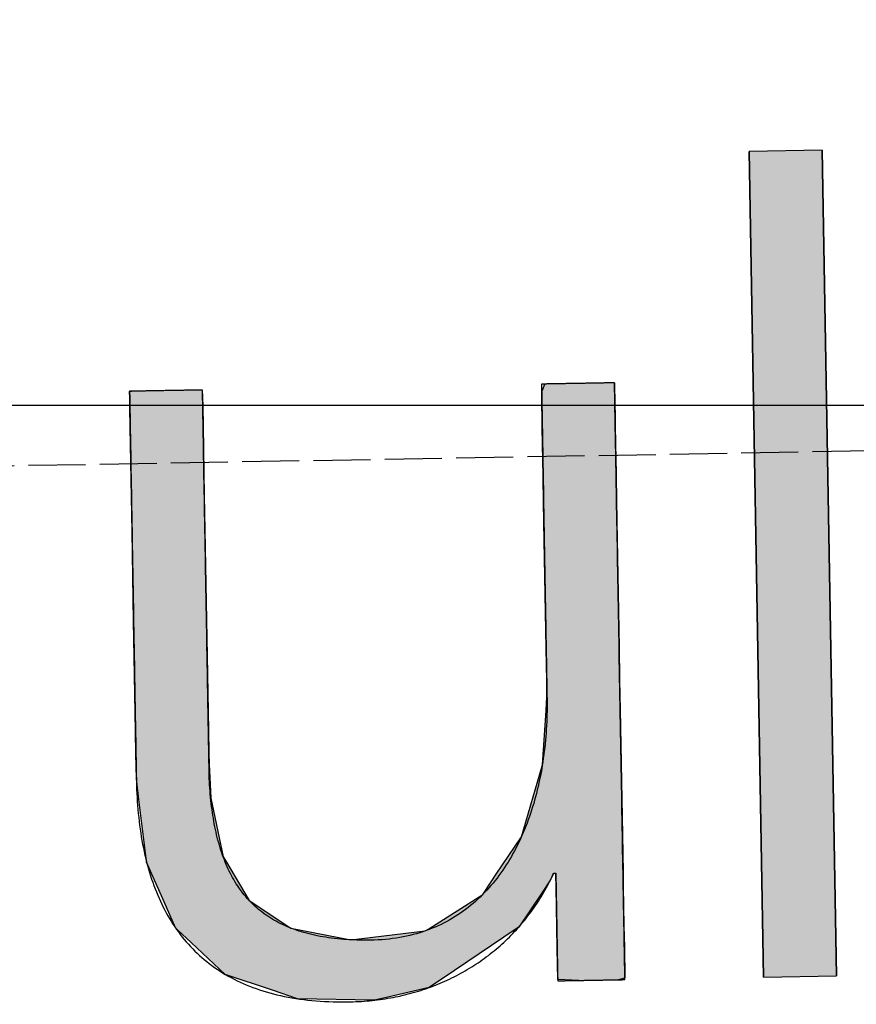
# Model space of a CAD drawing. Extents: x 562 to 7231, y 5917 to 11876.
# Tile 15 of 69: x 3199 to 3273, y 8063 to 8150. Entities that reach past the tile are written whole.
import ezdxf

# ---------------------------------------------------------------- set-up
doc = ezdxf.new("R2010")
doc.units = 0
doc.linetypes.add('GEN3', pattern=[6.25, 5, -1.25])
doc.layers.get('0').update_dxf_attribs({"linetype": 'CONTINUOUS'})
for name, color, linetype in [('3', 6, 'GEN3'), ('5', 3, 'CONTINUOUS'), ('LOGO', 7, 'CONTINUOUS')]:
    doc.layers.add(name, color=color, linetype=linetype)

# ---------------------------------------------------------------- blocks, each defined once
blk = doc.blocks.new('*U39')
at = {"layer": 'LOGO', "color": 30, "linetype": 'CONTINUOUS'}
for p, q in [((12.18, 7.551), (12.203, 7.555)), ((12.18, 7.469), (12.18, 7.551)), ((13.1, 7.555), (13.1, 7.551)), ((13.1, 7.551), (13.102, 7.469)), ((17.392, 7.457), (17.432, 7.555)), ((18.315, 7.555), (18.315, 7.457)), ((12.18, 7.344), (12.18, 7.469)), ((13.102, 7.469), (13.102, 7.344)), ((17.392, 7.368), (17.392, 7.457)), ((17.392, 6.746), (17.392, 7.368)), ((18.315, 7.457), (18.315, 7.368)), ((18.315, 7.368), (18.315, 6.746)), ((12.18, 7.101), (12.18, 7.344)), ((13.102, 7.344), (13.102, 7.101)), ((12.18, 6.214), (12.18, 7.101)), ((13.102, 7.101), (13.102, 6.214)), ((17.392, 6.634), (17.392, 6.746)), ((18.315, 6.746), (18.315, 6.634)), ((17.392, 5.802), (17.392, 6.634)), ((18.315, 6.634), (18.315, 5.802)), ((12.18, 5.779), (12.18, 6.214)), ((13.102, 6.214), (13.102, 5.779)), ((12.18, 4.645), (12.18, 5.779)), ((13.102, 5.779), (13.102, 4.645)), ((17.392, 4.207), (17.392, 5.802)), ((18.315, 5.802), (18.315, 4.207)), ((12.18, 4.192), (12.18, 4.645)), ((13.102, 4.645), (13.102, 4.192)), ((12.18, 3.251), (12.18, 4.192)), ((13.102, 4.192), (13.102, 3.251)), ((17.392, 3.8), (17.392, 4.207)), ((18.315, 4.207), (18.315, 3.8)), ((17.392, 3.598), (17.392, 3.8)), ((18.315, 3.8), (18.315, 3.598)), ((17.377, 3.423), (17.392, 3.598)), ((18.315, 3.598), (18.315, 3.423)), ((17.318, 2.736), (17.377, 3.423)), ((18.315, 3.423), (18.315, 2.736)), ((12.18, 2.958), (12.18, 3.251)), ((13.102, 3.251), (13.102, 2.958)), ((12.18, 2.813), (12.18, 2.958)), ((13.102, 2.958), (13.106, 2.813)), ((12.18, 2.65), (12.18, 2.813)), ((13.106, 2.813), (13.11, 2.65)), ((12.208, 2.387), (12.18, 2.65)), ((13.11, 2.65), (13.116, 2.387)), ((17.038, 1.832), (17.318, 2.736)), ((18.315, 2.736), (18.315, 1.832)), ((12.286, 1.641), (12.208, 2.387)), ((13.116, 2.387), (13.261, 1.641)), ((16.711, 1.361), (17.038, 1.832)), ((18.315, 1.832), (18.315, 1.361)), ((12.291, 1.594), (12.286, 1.641)), ((13.261, 1.641), (13.288, 1.594)), ((12.504, 1.085), (12.291, 1.594)), ((13.288, 1.594), (13.58, 1.085)), ((16.536, 1.11), (16.646, 1.268)), ((16.646, 1.268), (16.711, 1.361)), ((17.389, 1.268), (17.279, 1.11)), ((17.439, 1.361), (17.389, 1.268)), ((17.465, 1.346), (17.456, 1.361)), ((17.465, 1.18), (17.465, 1.346)), ((18.315, 1.361), (18.315, 1.346)), ((18.315, 1.346), (18.315, 1.18)), ((17.465, 0.68), (17.465, 1.18)), ((18.315, 1.18), (18.315, 0.68)), ((12.643, 0.753), (12.504, 1.085)), ((13.58, 1.085), (14.062, 0.753)), ((15.845, 0.688), (16.536, 1.11)), ((17.279, 1.11), (16.984, 0.688)), ((12.672, 0.725), (12.643, 0.753)), ((14.062, 0.753), (14.102, 0.725)), ((12.838, 0.564), (12.672, 0.725)), ((14.102, 0.725), (14.859, 0.564)), ((14.859, 0.564), (15.799, 0.66)), ((15.799, 0.66), (15.845, 0.688)), ((16.94, 0.66), (16.793, 0.564)), ((16.984, 0.688), (16.94, 0.66)), ((17.465, 0.406), (17.465, 0.68)), ((18.315, 0.68), (18.315, 0.406)), ((13.26, 0.155), (12.838, 0.564)), ((16.793, 0.564), (16.163, 0.155)), ((17.465, 0.021), (17.465, 0.406)), ((18.315, 0.406), (18.315, 0.021)), ((13.855, -0.057), (13.26, 0.155)), ((16.163, 0.155), (15.837, -0.057)), ((17.465, 0.015), (17.465, 0.021)), ((17.734, 0), (17.465, 0.015)), ((18.292, 0.015), (18.236, 0)), ((18.315, 0.021), (18.292, 0.015)), ((14.169, -0.169), (13.855, -0.057)), ((15.837, -0.057), (15.313, -0.169)), ((15.143, -0.205), (14.169, -0.169)), ((15.313, -0.169), (15.143, -0.205))]:
    blk.add_line(p, q, dxfattribs=at)
at = {"layer": 'LOGO', "color": 30, "linetype": 'CONTINUOUS', "extrusion": (0, 0, -1)}
for points in [[(-12.203, 7.555), (-13.1, 7.551), (-12.18, 7.551)], [(-12.18, 7.551), (-13.102, 7.469), (-12.18, 7.469)], [(-12.18, 7.551), (-13.1, 7.551), (-13.102, 7.469)], [(-12.203, 7.555), (-13.1, 7.555), (-13.1, 7.551)], [(-17.432, 7.555), (-18.315, 7.457), (-17.392, 7.457)], [(-17.432, 7.555), (-18.315, 7.555), (-18.315, 7.457)], [(-12.18, 7.469), (-13.102, 7.344), (-12.18, 7.344)], [(-12.18, 7.469), (-13.102, 7.469), (-13.102, 7.344)], [(-17.392, 7.457), (-18.315, 7.368), (-17.392, 7.368)], [(-17.392, 7.457), (-18.315, 7.457), (-18.315, 7.368)], [(-17.392, 7.368), (-18.315, 6.746), (-17.392, 6.746)], [(-17.392, 7.368), (-18.315, 7.368), (-18.315, 6.746)], [(-12.18, 7.344), (-13.102, 7.101), (-12.18, 7.101)], [(-12.18, 7.344), (-13.102, 7.344), (-13.102, 7.101)], [(-12.18, 7.101), (-13.102, 6.214), (-12.18, 6.214)], [(-12.18, 7.101), (-13.102, 7.101), (-13.102, 6.214)], [(-17.392, 6.746), (-18.315, 6.634), (-17.392, 6.634)], [(-17.392, 6.746), (-18.315, 6.746), (-18.315, 6.634)], [(-17.392, 6.634), (-18.315, 5.802), (-17.392, 5.802)], [(-17.392, 6.634), (-18.315, 6.634), (-18.315, 5.802)], [(-12.18, 6.214), (-13.102, 5.779), (-12.18, 5.779)], [(-12.18, 6.214), (-13.102, 6.214), (-13.102, 5.779)], [(-12.18, 5.779), (-13.102, 4.645), (-12.18, 4.645)], [(-12.18, 5.779), (-13.102, 5.779), (-13.102, 4.645)], [(-17.392, 5.802), (-18.315, 4.207), (-17.392, 4.207)], [(-17.392, 5.802), (-18.315, 5.802), (-18.315, 4.207)], [(-12.18, 4.645), (-13.102, 4.192), (-12.18, 4.192)], [(-12.18, 4.645), (-13.102, 4.645), (-13.102, 4.192)], [(-12.18, 4.192), (-13.102, 3.251), (-12.18, 3.251)], [(-12.18, 4.192), (-13.102, 4.192), (-13.102, 3.251)], [(-17.392, 4.207), (-18.315, 3.8), (-17.392, 3.8)], [(-17.392, 4.207), (-18.315, 4.207), (-18.315, 3.8)], [(-17.392, 3.8), (-18.315, 3.598), (-17.392, 3.598)], [(-17.392, 3.8), (-18.315, 3.8), (-18.315, 3.598)], [(-17.392, 3.598), (-18.315, 3.423), (-17.377, 3.423)], [(-17.392, 3.598), (-18.315, 3.598), (-18.315, 3.423)], [(-17.377, 3.423), (-18.315, 2.736), (-17.318, 2.736)], [(-17.377, 3.423), (-18.315, 3.423), (-18.315, 2.736)], [(-12.18, 3.251), (-13.102, 2.958), (-12.18, 2.958)], [(-12.18, 3.251), (-13.102, 3.251), (-13.102, 2.958)], [(-12.18, 2.958), (-13.106, 2.813), (-12.18, 2.813)], [(-12.18, 2.958), (-13.102, 2.958), (-13.106, 2.813)], [(-12.18, 2.813), (-13.11, 2.65), (-12.18, 2.65)], [(-12.18, 2.813), (-13.106, 2.813), (-13.11, 2.65)], [(-12.18, 2.65), (-13.116, 2.387), (-12.208, 2.387)], [(-12.18, 2.65), (-13.11, 2.65), (-13.116, 2.387)], [(-17.318, 2.736), (-18.315, 1.832), (-17.038, 1.832)], [(-17.318, 2.736), (-18.315, 2.736), (-18.315, 1.832)], [(-12.208, 2.387), (-13.261, 1.641), (-12.286, 1.641)], [(-12.208, 2.387), (-13.116, 2.387), (-13.261, 1.641)], [(-17.038, 1.832), (-18.315, 1.361), (-16.711, 1.361)], [(-17.038, 1.832), (-18.315, 1.832), (-18.315, 1.361)], [(-12.286, 1.641), (-13.288, 1.594), (-12.291, 1.594)], [(-12.286, 1.641), (-13.261, 1.641), (-13.288, 1.594)], [(-12.291, 1.594), (-13.58, 1.085), (-12.504, 1.085)], [(-12.291, 1.594), (-13.288, 1.594), (-13.58, 1.085)], [(-16.646, 1.268), (-17.279, 1.11), (-16.536, 1.11)], [(-16.711, 1.361), (-17.389, 1.268), (-16.646, 1.268)], [(-16.646, 1.268), (-17.389, 1.268), (-17.279, 1.11)], [(-16.711, 1.361), (-17.439, 1.361), (-17.389, 1.268)], [(-17.456, 1.361), (-18.315, 1.346), (-17.465, 1.346)], [(-17.456, 1.361), (-18.315, 1.361), (-18.315, 1.346)], [(-17.465, 1.346), (-18.315, 1.18), (-17.465, 1.18)], [(-17.465, 1.346), (-18.315, 1.346), (-18.315, 1.18)], [(-17.465, 1.18), (-18.315, 0.68), (-17.465, 0.68)], [(-17.465, 1.18), (-18.315, 1.18), (-18.315, 0.68)], [(-12.504, 1.085), (-14.062, 0.753), (-12.643, 0.753)], [(-12.504, 1.085), (-13.58, 1.085), (-14.062, 0.753)], [(-16.536, 1.11), (-16.984, 0.688), (-15.845, 0.688)], [(-16.536, 1.11), (-17.279, 1.11), (-16.984, 0.688)], [(-12.643, 0.753), (-14.102, 0.725), (-12.672, 0.725)], [(-12.643, 0.753), (-14.062, 0.753), (-14.102, 0.725)], [(-12.672, 0.725), (-14.859, 0.564), (-12.838, 0.564)], [(-12.672, 0.725), (-14.102, 0.725), (-14.859, 0.564)], [(-15.799, 0.66), (-16.793, 0.564), (-14.859, 0.564)], [(-15.845, 0.688), (-16.94, 0.66), (-15.799, 0.66)], [(-15.799, 0.66), (-16.94, 0.66), (-16.793, 0.564)], [(-15.845, 0.688), (-16.984, 0.688), (-16.94, 0.66)], [(-17.465, 0.68), (-18.315, 0.406), (-17.465, 0.406)], [(-17.465, 0.68), (-18.315, 0.68), (-18.315, 0.406)], [(-12.838, 0.564), (-16.163, 0.155), (-13.26, 0.155)], [(-12.838, 0.564), (-16.793, 0.564), (-16.163, 0.155)], [(-17.465, 0.406), (-18.315, 0.021), (-17.465, 0.021)], [(-17.465, 0.406), (-18.315, 0.406), (-18.315, 0.021)], [(-13.26, 0.155), (-15.837, -0.057), (-13.855, -0.057)], [(-13.26, 0.155), (-16.163, 0.155), (-15.837, -0.057)], [(-17.465, 0.021), (-18.292, 0.015), (-17.465, 0.015)], [(-17.465, 0.021), (-18.315, 0.021), (-18.292, 0.015)], [(-17.465, 0.015), (-18.236, 0), (-17.734, 0)], [(-17.465, 0.015), (-18.292, 0.015), (-18.236, 0)], [(-13.855, -0.057), (-15.313, -0.169), (-14.169, -0.169)], [(-13.855, -0.057), (-15.837, -0.057), (-15.313, -0.169)], [(-14.169, -0.169), (-15.313, -0.169), (-15.143, -0.205)]]:
    blk.add_solid(points, dxfattribs=at)
blk = doc.blocks.new('*U40')
at = {"layer": 'LOGO', "color": 30, "linetype": 'CONTINUOUS'}
for p, q in [((20.069, 0), (20.069, 10.454)), ((20.992, 10.454), (20.992, 0))]:
    blk.add_line(p, q, dxfattribs=at)
at = {"layer": 'LOGO', "color": 30, "linetype": 'CONTINUOUS', "extrusion": (0, 0, -1)}
for points in [[(-20.069, 10.454), (-20.992, 0), (-20.069, 0)], [(-20.069, 10.454), (-20.992, 10.454), (-20.992, 0)]]:
    blk.add_solid(points, dxfattribs=at)
blk = doc.blocks.new('KLAUS')
at = {"layer": 'LOGO'}
blk.add_lwpolyline([(20.069, 0), (20.992, 0), (20.992, 10.454), (20.069, 10.454), (20.069, 0), (20.069, 0)], dxfattribs=at)
blk.add_polyline3d([(18.315, 7.555, 0), (18.314, 7.555, 0), (18.314, 7.555, 0), (18.312, 7.555, 0), (18.31, 7.555, 0), (18.308, 7.555, 0), (18.305, 7.555, 0), (18.301, 7.555, 0), (18.297, 7.555, 0), (18.293, 7.555, 0), (18.288, 7.555, 0), (18.282, 7.555, 0), (18.277, 7.555, 0), (18.27, 7.555, 0), (18.264, 7.555, 0), (18.257, 7.555, 0), (18.249, 7.555, 0), (18.241, 7.555, 0), (18.233, 7.555, 0), (18.224, 7.555, 0), (18.215, 7.555, 0), (18.206, 7.555, 0), (18.197, 7.555, 0), (18.187, 7.555, 0), (18.176, 7.555, 0), (18.166, 7.555, 0), (18.155, 7.555, 0), (18.144, 7.555, 0), (18.133, 7.555, 0), (18.121, 7.555, 0), (18.109, 7.555, 0), (18.097, 7.555, 0), (18.085, 7.555, 0), (18.072, 7.555, 0), (18.06, 7.555, 0), (18.047, 7.555, 0), (18.034, 7.555, 0), (18.021, 7.555, 0), (18.007, 7.555, 0), (17.994, 7.555, 0), (17.98, 7.555, 0), (17.967, 7.555, 0), (17.953, 7.555, 0), (17.939, 7.555, 0), (17.925, 7.555, 0), (17.911, 7.555, 0), (17.897, 7.555, 0), (17.883, 7.555, 0), (17.869, 7.555, 0), (17.855, 7.555, 0), (17.841, 7.555, 0), (17.827, 7.555, 0), (17.813, 7.555, 0), (17.799, 7.555, 0), (17.785, 7.555, 0), (17.771, 7.555, 0), (17.757, 7.555, 0), (17.743, 7.555, 0), (17.73, 7.555, 0), (17.716, 7.555, 0), (17.703, 7.555, 0), (17.689, 7.555, 0), (17.676, 7.555, 0), (17.663, 7.555, 0), (17.65, 7.555, 0), (17.637, 7.555, 0), (17.625, 7.555, 0), (17.613, 7.555, 0), (17.6, 7.555, 0), (17.588, 7.555, 0), (17.577, 7.555, 0), (17.566, 7.555, 0), (17.554, 7.555, 0), (17.543, 7.555, 0), (17.533, 7.555, 0), (17.523, 7.555, 0), (17.512, 7.555, 0), (17.503, 7.555, 0), (17.493, 7.555, 0), (17.484, 7.555, 0), (17.476, 7.555, 0), (17.467, 7.555, 0), (17.459, 7.555, 0), (17.452, 7.555, 0), (17.445, 7.555, 0), (17.438, 7.555, 0), (17.431, 7.555, 0), (17.426, 7.555, 0), (17.42, 7.555, 0), (17.415, 7.555, 0), (17.41, 7.555, 0), (17.406, 7.555, 0), (17.403, 7.555, 0), (17.4, 7.555, 0), (17.397, 7.555, 0), (17.395, 7.555, 0), (17.394, 7.555, 0), (17.393, 7.555, 0), (17.392, 7.555, 0), (17.392, 7.554, 0), (17.392, 7.551, 0), (17.392, 7.545, 0), (17.392, 7.537, 0), (17.392, 7.527, 0), (17.392, 7.515, 0), (17.392, 7.5, 0), (17.392, 7.484, 0), (17.392, 7.465, 0), (17.392, 7.444, 0), (17.392, 7.422, 0), (17.392, 7.397, 0), (17.392, 7.37, 0), (17.392, 7.342, 0), (17.392, 7.312, 0), (17.392, 7.28, 0), (17.392, 7.247, 0), (17.392, 7.211, 0), (17.392, 7.175, 0), (17.392, 7.136, 0), (17.392, 7.097, 0), (17.392, 7.056, 0), (17.392, 7.013, 0), (17.392, 6.969, 0), (17.392, 6.924, 0), (17.392, 6.878, 0), (17.392, 6.83, 0), (17.392, 6.782, 0), (17.392, 6.732, 0), (17.392, 6.681, 0), (17.392, 6.63, 0), (17.392, 6.577, 0), (17.392, 6.523, 0), (17.392, 6.469, 0), (17.392, 6.414, 0), (17.392, 6.358, 0), (17.392, 6.302, 0), (17.392, 6.245, 0), (17.392, 6.187, 0), (17.392, 6.129, 0), (17.392, 6.07, 0), (17.392, 6.011, 0), (17.392, 5.952, 0), (17.392, 5.892, 0), (17.392, 5.832, 0), (17.392, 5.772, 0), (17.392, 5.711, 0), (17.392, 5.651, 0), (17.392, 5.59, 0), (17.392, 5.53, 0), (17.392, 5.469, 0), (17.392, 5.409, 0), (17.392, 5.348, 0), (17.392, 5.288, 0), (17.392, 5.228, 0), (17.392, 5.169, 0), (17.392, 5.109, 0), (17.392, 5.05, 0), (17.392, 4.992, 0), (17.392, 4.934, 0), (17.392, 4.876, 0), (17.392, 4.82, 0), (17.392, 4.763, 0), (17.392, 4.708, 0), (17.392, 4.653, 0), (17.392, 4.599, 0), (17.392, 4.546, 0), (17.392, 4.494, 0), (17.392, 4.442, 0), (17.392, 4.392, 0), (17.392, 4.342, 0), (17.392, 4.294, 0), (17.392, 4.247, 0), (17.392, 4.201, 0), (17.392, 4.157, 0), (17.392, 4.113, 0), (17.392, 4.071, 0), (17.392, 4.031, 0), (17.392, 3.991, 0), (17.392, 3.954, 0), (17.392, 3.917, 0), (17.392, 3.883, 0), (17.392, 3.85, 0), (17.392, 3.819, 0), (17.392, 3.789, 0), (17.392, 3.761, 0), (17.392, 3.736, 0), (17.392, 3.712, 0), (17.392, 3.69, 0), (17.392, 3.67, 0), (17.392, 3.652, 0), (17.392, 3.636, 0), (17.392, 3.622, 0), (17.392, 3.61, 0), (17.392, 3.601, 0), (17.392, 3.594, 0), (17.392, 3.589, 0), (17.392, 3.587, 0), (17.392, 3.56, 0), (17.392, 3.513, 0), (17.391, 3.466, 0), (17.39, 3.419, 0), (17.388, 3.373, 0), (17.386, 3.326, 0), (17.383, 3.279, 0), (17.38, 3.233, 0), (17.376, 3.186, 0), (17.372, 3.14, 0), (17.368, 3.094, 0), (17.363, 3.048, 0), (17.358, 3.002, 0), (17.352, 2.956, 0), (17.346, 2.91, 0), (17.34, 2.865, 0), (17.332, 2.819, 0), (17.325, 2.774, 0), (17.317, 2.729, 0), (17.309, 2.684, 0), (17.3, 2.64, 0), (17.291, 2.596, 0), (17.281, 2.551, 0), (17.27, 2.508, 0), (17.26, 2.464, 0), (17.249, 2.421, 0), (17.237, 2.377, 0), (17.225, 2.335, 0), (17.212, 2.292, 0), (17.2, 2.25, 0), (17.186, 2.208, 0), (17.172, 2.166, 0), (17.158, 2.125, 0), (17.143, 2.084, 0), (17.128, 2.043, 0), (17.112, 2.003, 0), (17.095, 1.963, 0), (17.079, 1.923, 0), (17.061, 1.884, 0), (17.044, 1.845, 0), (17.026, 1.806, 0), (17.007, 1.768, 0), (16.988, 1.73, 0), (16.968, 1.693, 0), (16.948, 1.656, 0), (16.927, 1.62, 0), (16.906, 1.584, 0), (16.885, 1.548, 0), (16.863, 1.513, 0), (16.84, 1.479, 0), (16.817, 1.445, 0), (16.793, 1.411, 0), (16.769, 1.378, 0), (16.745, 1.346, 0), (16.72, 1.313, 0), (16.694, 1.282, 0), (16.668, 1.251, 0), (16.642, 1.22, 0), (16.614, 1.191, 0), (16.587, 1.161, 0), (16.559, 1.133, 0), (16.53, 1.104, 0), (16.501, 1.077, 0), (16.472, 1.05, 0), (16.442, 1.023, 0), (16.411, 0.998, 0), (16.38, 0.973, 0), (16.348, 0.948, 0), (16.316, 0.924, 0), (16.284, 0.901, 0), (16.25, 0.879, 0), (16.217, 0.857, 0), (16.182, 0.836, 0), (16.148, 0.815, 0), (16.112, 0.795, 0), (16.077, 0.776, 0), (16.04, 0.758, 0), (16.003, 0.74, 0), (15.966, 0.724, 0), (15.928, 0.707, 0), (15.89, 0.692, 0), (15.851, 0.678, 0), (15.811, 0.664, 0), (15.771, 0.651, 0), (15.731, 0.639, 0), (15.69, 0.627, 0), (15.648, 0.616, 0), (15.606, 0.607, 0), (15.563, 0.598, 0), (15.52, 0.59, 0), (15.476, 0.582, 0), (15.431, 0.576, 0), (15.386, 0.57, 0), (15.341, 0.566, 0), (15.295, 0.562, 0), (15.248, 0.559, 0), (15.201, 0.557, 0), (15.154, 0.556, 0), (15.107, 0.556, 0), (15.063, 0.556, 0), (15.019, 0.557, 0), (14.976, 0.558, 0), (14.934, 0.56, 0), (14.892, 0.562, 0), (14.85, 0.565, 0), (14.81, 0.568, 0), (14.769, 0.571, 0), (14.73, 0.575, 0), (14.691, 0.58, 0), (14.652, 0.585, 0), (14.614, 0.59, 0), (14.577, 0.596, 0), (14.54, 0.602, 0), (14.504, 0.608, 0), (14.468, 0.615, 0), (14.433, 0.623, 0), (14.398, 0.631, 0), (14.364, 0.639, 0), (14.331, 0.648, 0), (14.298, 0.657, 0), (14.265, 0.667, 0), (14.233, 0.677, 0), (14.202, 0.687, 0), (14.171, 0.698, 0), (14.14, 0.71, 0), (14.11, 0.721, 0), (14.081, 0.734, 0), (14.052, 0.746, 0), (14.024, 0.759, 0), (13.996, 0.773, 0), (13.968, 0.787, 0), (13.941, 0.801, 0), (13.915, 0.816, 0), (13.889, 0.831, 0), (13.864, 0.847, 0), (13.838, 0.863, 0), (13.814, 0.88, 0), (13.79, 0.897, 0), (13.766, 0.914, 0), (13.743, 0.932, 0), (13.721, 0.95, 0), (13.698, 0.969, 0), (13.677, 0.988, 0), (13.656, 1.008, 0), (13.635, 1.028, 0), (13.614, 1.048, 0), (13.595, 1.069, 0), (13.575, 1.09, 0), (13.556, 1.112, 0), (13.537, 1.134, 0), (13.519, 1.156, 0), (13.502, 1.179, 0), (13.484, 1.203, 0), (13.467, 1.227, 0), (13.451, 1.251, 0), (13.435, 1.275, 0), (13.419, 1.3, 0), (13.404, 1.326, 0), (13.389, 1.352, 0), (13.375, 1.378, 0), (13.361, 1.405, 0), (13.348, 1.432, 0), (13.335, 1.459, 0), (13.322, 1.487, 0), (13.309, 1.516, 0), (13.297, 1.545, 0), (13.286, 1.574, 0), (13.275, 1.603, 0), (13.264, 1.633, 0), (13.253, 1.664, 0), (13.243, 1.695, 0), (13.233, 1.726, 0), (13.224, 1.758, 0), (13.215, 1.79, 0), (13.207, 1.822, 0), (13.198, 1.855, 0), (13.19, 1.889, 0), (13.183, 1.922, 0), (13.176, 1.957, 0), (13.169, 1.991, 0), (13.162, 2.026, 0), (13.156, 2.062, 0), (13.15, 2.097, 0), (13.145, 2.134, 0), (13.139, 2.17, 0), (13.135, 2.207, 0), (13.13, 2.245, 0), (13.126, 2.282, 0), (13.122, 2.321, 0), (13.118, 2.359, 0), (13.115, 2.398, 0), (13.112, 2.438, 0), (13.11, 2.478, 0), (13.107, 2.518, 0), (13.105, 2.558, 0), (13.104, 2.6, 0), (13.102, 2.635, 0), (13.102, 2.637, 0), (13.102, 2.642, 0), (13.102, 2.65, 0), (13.102, 2.661, 0), (13.102, 2.674, 0), (13.102, 2.69, 0), (13.102, 2.709, 0), (13.102, 2.731, 0), (13.102, 2.755, 0), (13.102, 2.782, 0), (13.102, 2.811, 0), (13.102, 2.842, 0), (13.102, 2.876, 0), (13.102, 2.912, 0), (13.102, 2.95, 0), (13.102, 2.99, 0), (13.102, 3.032, 0), (13.102, 3.077, 0), (13.102, 3.123, 0), (13.102, 3.171, 0), (13.102, 3.221, 0), (13.102, 3.272, 0), (13.102, 3.326, 0), (13.102, 3.381, 0), (13.102, 3.437, 0), (13.102, 3.495, 0), (13.102, 3.555, 0), (13.102, 3.615, 0), (13.102, 3.677, 0), (13.102, 3.741, 0), (13.102, 3.805, 0), (13.102, 3.871, 0), (13.102, 3.938, 0), (13.102, 4.005, 0), (13.102, 4.074, 0), (13.102, 4.143, 0), (13.102, 4.214, 0), (13.102, 4.285, 0), (13.102, 4.356, 0), (13.102, 4.429, 0), (13.102, 4.502, 0), (13.102, 4.575, 0), (13.102, 4.649, 0), (13.102, 4.723, 0), (13.102, 4.798, 0), (13.102, 4.872, 0), (13.102, 4.947, 0), (13.102, 5.022, 0), (13.102, 5.098, 0), (13.102, 5.173, 0), (13.102, 5.248, 0), (13.102, 5.323, 0), (13.102, 5.397, 0), (13.102, 5.472, 0), (13.102, 5.546, 0), (13.102, 5.62, 0), (13.102, 5.693, 0), (13.102, 5.766, 0), (13.102, 5.838, 0), (13.102, 5.91, 0), (13.102, 5.981, 0), (13.102, 6.051, 0), (13.102, 6.121, 0), (13.102, 6.189, 0), (13.102, 6.257, 0), (13.102, 6.324, 0), (13.102, 6.389, 0), (13.102, 6.453, 0), (13.102, 6.517, 0), (13.102, 6.579, 0), (13.102, 6.639, 0), (13.102, 6.699, 0), (13.102, 6.757, 0), (13.102, 6.813, 0), (13.102, 6.868, 0), (13.102, 6.921, 0), (13.102, 6.972, 0), (13.102, 7.022, 0), (13.102, 7.07, 0), (13.102, 7.116, 0), (13.102, 7.16, 0), (13.102, 7.203, 0), (13.102, 7.243, 0), (13.102, 7.281, 0), (13.102, 7.316, 0), (13.102, 7.35, 0), (13.102, 7.381, 0), (13.102, 7.41, 0), (13.102, 7.436, 0), (13.102, 7.46, 0), (13.102, 7.482, 0), (13.102, 7.501, 0), (13.102, 7.517, 0), (13.102, 7.53, 0), (13.102, 7.541, 0), (13.102, 7.548, 0), (13.102, 7.553, 0), (13.102, 7.555, 0), (13.102, 7.555, 0), (13.101, 7.555, 0), (13.1, 7.555, 0), (13.098, 7.555, 0), (13.095, 7.555, 0), (13.093, 7.555, 0), (13.089, 7.555, 0), (13.085, 7.555, 0), (13.081, 7.555, 0), (13.076, 7.555, 0), (13.07, 7.555, 0), (13.065, 7.555, 0), (13.059, 7.555, 0), (13.052, 7.555, 0), (13.045, 7.555, 0), (13.037, 7.555, 0), (13.03, 7.555, 0), (13.021, 7.555, 0), (13.013, 7.555, 0), (13.004, 7.555, 0), (12.994, 7.555, 0), (12.985, 7.555, 0), (12.975, 7.555, 0), (12.965, 7.555, 0), (12.954, 7.555, 0), (12.943, 7.555, 0), (12.932, 7.555, 0), (12.921, 7.555, 0), (12.909, 7.555, 0), (12.898, 7.555, 0), (12.885, 7.555, 0), (12.873, 7.555, 0), (12.861, 7.555, 0), (12.848, 7.555, 0), (12.835, 7.555, 0), (12.822, 7.555, 0), (12.809, 7.555, 0), (12.796, 7.555, 0), (12.782, 7.555, 0), (12.769, 7.555, 0), (12.755, 7.555, 0), (12.741, 7.555, 0), (12.728, 7.555, 0), (12.714, 7.555, 0), (12.7, 7.555, 0), (12.686, 7.555, 0), (12.672, 7.555, 0), (12.658, 7.555, 0), (12.643, 7.555, 0), (12.629, 7.555, 0), (12.615, 7.555, 0), (12.601, 7.555, 0), (12.587, 7.555, 0), (12.573, 7.555, 0), (12.559, 7.555, 0), (12.546, 7.555, 0), (12.532, 7.555, 0), (12.518, 7.555, 0), (12.505, 7.555, 0), (12.491, 7.555, 0), (12.478, 7.555, 0), (12.464, 7.555, 0), (12.451, 7.555, 0), (12.439, 7.555, 0), (12.426, 7.555, 0), (12.413, 7.555, 0), (12.401, 7.555, 0), (12.389, 7.555, 0), (12.377, 7.555, 0), (12.365, 7.555, 0), (12.354, 7.555, 0), (12.343, 7.555, 0), (12.332, 7.555, 0), (12.321, 7.555, 0), (12.311, 7.555, 0), (12.301, 7.555, 0), (12.291, 7.555, 0), (12.282, 7.555, 0), (12.273, 7.555, 0), (12.264, 7.555, 0), (12.255, 7.555, 0), (12.248, 7.555, 0), (12.24, 7.555, 0), (12.233, 7.555, 0), (12.226, 7.555, 0), (12.22, 7.555, 0), (12.213, 7.555, 0), (12.208, 7.555, 0), (12.203, 7.555, 0), (12.198, 7.555, 0), (12.194, 7.555, 0), (12.191, 7.555, 0), (12.188, 7.555, 0), (12.185, 7.555, 0), (12.183, 7.555, 0), (12.181, 7.555, 0), (12.18, 7.555, 0), (12.18, 7.555, 0), (12.18, 7.554, 0), (12.18, 7.55, 0), (12.18, 7.544, 0), (12.18, 7.534, 0), (12.18, 7.522, 0), (12.18, 7.507, 0), (12.18, 7.489, 0), (12.18, 7.469, 0), (12.18, 7.446, 0), (12.18, 7.42, 0), (12.18, 7.392, 0), (12.18, 7.362, 0), (12.18, 7.329, 0), (12.18, 7.294, 0), (12.18, 7.257, 0), (12.18, 7.218, 0), (12.18, 7.177, 0), (12.18, 7.134, 0), (12.18, 7.088, 0), (12.18, 7.041, 0), (12.18, 6.992, 0), (12.18, 6.941, 0), (12.18, 6.889, 0), (12.18, 6.835, 0), (12.18, 6.779, 0), (12.18, 6.722, 0), (12.18, 6.663, 0), (12.18, 6.603, 0), (12.18, 6.542, 0), (12.18, 6.479, 0), (12.18, 6.416, 0), (12.18, 6.351, 0), (12.18, 6.285, 0), (12.18, 6.218, 0), (12.18, 6.15, 0), (12.18, 6.081, 0), (12.18, 6.011, 0), (12.18, 5.94, 0), (12.18, 5.869, 0), (12.18, 5.797, 0), (12.18, 5.725, 0), (12.18, 5.652, 0), (12.18, 5.578, 0), (12.18, 5.505, 0), (12.18, 5.43, 0), (12.18, 5.356, 0), (12.18, 5.281, 0), (12.18, 5.207, 0), (12.18, 5.132, 0), (12.18, 5.057, 0), (12.18, 4.982, 0), (12.18, 4.907, 0), (12.18, 4.833, 0), (12.18, 4.758, 0), (12.18, 4.684, 0), (12.18, 4.61, 0), (12.18, 4.537, 0), (12.18, 4.464, 0), (12.18, 4.392, 0), (12.18, 4.32, 0), (12.18, 4.249, 0), (12.18, 4.179, 0), (12.18, 4.109, 0), (12.18, 4.04, 0), (12.18, 3.973, 0), (12.18, 3.906, 0), (12.18, 3.84, 0), (12.18, 3.775, 0), (12.18, 3.712, 0), (12.18, 3.649, 0), (12.18, 3.588, 0), (12.18, 3.528, 0), (12.18, 3.47, 0), (12.18, 3.413, 0), (12.18, 3.358, 0), (12.18, 3.304, 0), (12.18, 3.252, 0), (12.18, 3.202, 0), (12.18, 3.153, 0), (12.18, 3.106, 0), (12.18, 3.062, 0), (12.18, 3.019, 0), (12.18, 2.978, 0), (12.18, 2.939, 0), (12.18, 2.902, 0), (12.18, 2.868, 0), (12.18, 2.836, 0), (12.18, 2.806, 0), (12.18, 2.779, 0), (12.18, 2.754, 0), (12.18, 2.731, 0), (12.18, 2.711, 0), (12.18, 2.694, 0), (12.18, 2.68, 0), (12.18, 2.668, 0), (12.18, 2.659, 0), (12.18, 2.653, 0), (12.18, 2.65, 0), (12.18, 2.623, 0), (12.18, 2.57, 0), (12.181, 2.517, 0), (12.183, 2.464, 0), (12.185, 2.412, 0), (12.187, 2.361, 0), (12.19, 2.31, 0), (12.193, 2.259, 0), (12.197, 2.208, 0), (12.201, 2.158, 0), (12.206, 2.109, 0), (12.211, 2.06, 0), (12.217, 2.011, 0), (12.223, 1.963, 0), (12.23, 1.915, 0), (12.237, 1.868, 0), (12.245, 1.821, 0), (12.253, 1.775, 0), (12.262, 1.729, 0), (12.271, 1.683, 0), (12.281, 1.638, 0), (12.291, 1.593, 0), (12.302, 1.549, 0), (12.314, 1.506, 0), (12.326, 1.462, 0), (12.338, 1.42, 0), (12.351, 1.377, 0), (12.364, 1.336, 0), (12.379, 1.294, 0), (12.393, 1.253, 0), (12.408, 1.213, 0), (12.424, 1.173, 0), (12.44, 1.134, 0), (12.457, 1.095, 0), (12.474, 1.057, 0), (12.492, 1.019, 0), (12.51, 0.982, 0), (12.529, 0.945, 0), (12.549, 0.909, 0), (12.569, 0.873, 0), (12.589, 0.838, 0), (12.611, 0.803, 0), (12.633, 0.769, 0), (12.655, 0.735, 0), (12.678, 0.702, 0), (12.701, 0.669, 0), (12.726, 0.637, 0), (12.75, 0.605, 0), (12.775, 0.574, 0), (12.801, 0.544, 0), (12.828, 0.514, 0), (12.855, 0.485, 0), (12.883, 0.456, 0), (12.911, 0.428, 0), (12.94, 0.4, 0), (12.969, 0.373, 0), (12.999, 0.346, 0), (13.03, 0.32, 0), (13.061, 0.295, 0), (13.093, 0.27, 0), (13.126, 0.246, 0), (13.159, 0.222, 0), (13.193, 0.199, 0), (13.227, 0.176, 0), (13.262, 0.154, 0), (13.298, 0.133, 0), (13.334, 0.112, 0), (13.371, 0.092, 0), (13.409, 0.072, 0), (13.447, 0.053, 0), (13.486, 0.035, 0), (13.525, 0.017, 0), (13.565, 0, 0), (13.606, -0.016, 0), (13.648, -0.032, 0), (13.69, -0.047, 0), (13.733, -0.062, 0), (13.776, -0.076, 0), (13.82, -0.09, 0), (13.865, -0.102, 0), (13.91, -0.114, 0), (13.957, -0.126, 0), (14.003, -0.137, 0), (14.051, -0.147, 0), (14.099, -0.156, 0), (14.148, -0.165, 0), (14.197, -0.174, 0), (14.248, -0.181, 0), (14.299, -0.188, 0), (14.35, -0.194, 0), (14.402, -0.2, 0), (14.456, -0.205, 0), (14.509, -0.209, 0), (14.564, -0.213, 0), (14.619, -0.215, 0), (14.675, -0.218, 0), (14.731, -0.219, 0), (14.788, -0.22, 0), (14.84, -0.22, 0), (14.874, -0.22, 0), (14.908, -0.219, 0), (14.943, -0.218, 0), (14.977, -0.217, 0), (15.011, -0.215, 0), (15.044, -0.213, 0), (15.078, -0.211, 0), (15.112, -0.208, 0), (15.146, -0.205, 0), (15.179, -0.202, 0), (15.213, -0.198, 0), (15.246, -0.194, 0), (15.279, -0.189, 0), (15.312, -0.184, 0), (15.345, -0.179, 0), (15.378, -0.174, 0), (15.411, -0.168, 0), (15.443, -0.162, 0), (15.476, -0.155, 0), (15.508, -0.148, 0), (15.54, -0.141, 0), (15.572, -0.134, 0), (15.604, -0.126, 0), (15.636, -0.117, 0), (15.668, -0.109, 0), (15.7, -0.1, 0), (15.731, -0.091, 0), (15.762, -0.081, 0), (15.793, -0.071, 0), (15.824, -0.061, 0), (15.855, -0.051, 0), (15.886, -0.04, 0), (15.916, -0.029, 0), (15.946, -0.017, 0), (15.976, -0.005, 0), (16.006, 0.007, 0), (16.036, 0.019, 0), (16.066, 0.032, 0), (16.095, 0.045, 0), (16.125, 0.059, 0), (16.154, 0.073, 0), (16.183, 0.087, 0), (16.211, 0.101, 0), (16.24, 0.116, 0), (16.268, 0.131, 0), (16.296, 0.147, 0), (16.324, 0.162, 0), (16.352, 0.178, 0), (16.38, 0.195, 0), (16.407, 0.211, 0), (16.434, 0.228, 0), (16.461, 0.245, 0), (16.488, 0.263, 0), (16.514, 0.281, 0), (16.541, 0.299, 0), (16.567, 0.318, 0), (16.593, 0.336, 0), (16.618, 0.356, 0), (16.644, 0.375, 0), (16.669, 0.395, 0), (16.694, 0.415, 0), (16.719, 0.435, 0), (16.743, 0.456, 0), (16.768, 0.477, 0), (16.792, 0.498, 0), (16.816, 0.52, 0), (16.839, 0.542, 0), (16.863, 0.564, 0), (16.886, 0.586, 0), (16.908, 0.609, 0), (16.931, 0.632, 0), (16.953, 0.655, 0), (16.975, 0.679, 0), (16.997, 0.703, 0), (17.019, 0.727, 0), (17.04, 0.752, 0), (17.061, 0.776, 0), (17.082, 0.802, 0), (17.102, 0.827, 0), (17.123, 0.853, 0), (17.143, 0.879, 0), (17.162, 0.905, 0), (17.182, 0.931, 0), (17.201, 0.958, 0), (17.22, 0.985, 0), (17.238, 1.013, 0), (17.256, 1.04, 0), (17.274, 1.068, 0), (17.292, 1.097, 0), (17.309, 1.125, 0), (17.326, 1.154, 0), (17.343, 1.183, 0), (17.36, 1.212, 0), (17.376, 1.242, 0), (17.392, 1.272, 0), (17.407, 1.302, 0), (17.422, 1.333, 0), (17.436, 1.361, 0), (17.436, 1.361, 0), (17.436, 1.361, 0), (17.436, 1.361, 0), (17.436, 1.361, 0), (17.436, 1.361, 0), (17.436, 1.361, 0), (17.437, 1.361, 0), (17.437, 1.361, 0), (17.437, 1.361, 0), (17.437, 1.361, 0), (17.437, 1.361, 0), (17.437, 1.361, 0), (17.438, 1.361, 0), (17.438, 1.361, 0), (17.438, 1.361, 0), (17.438, 1.361, 0), (17.439, 1.361, 0), (17.439, 1.361, 0), (17.439, 1.361, 0), (17.439, 1.361, 0), (17.44, 1.361, 0), (17.44, 1.361, 0), (17.44, 1.361, 0), (17.441, 1.361, 0), (17.441, 1.361, 0), (17.441, 1.361, 0), (17.442, 1.361, 0), (17.442, 1.361, 0), (17.442, 1.361, 0), (17.443, 1.361, 0), (17.443, 1.361, 0), (17.443, 1.361, 0), (17.444, 1.361, 0), (17.444, 1.361, 0), (17.445, 1.361, 0), (17.445, 1.361, 0), (17.445, 1.361, 0), (17.446, 1.361, 0), (17.446, 1.361, 0), (17.447, 1.361, 0), (17.447, 1.361, 0), (17.448, 1.361, 0), (17.448, 1.361, 0), (17.448, 1.361, 0), (17.449, 1.361, 0), (17.449, 1.361, 0), (17.45, 1.361, 0), (17.45, 1.361, 0), (17.451, 1.361, 0), (17.451, 1.361, 0), (17.452, 1.361, 0), (17.452, 1.361, 0), (17.453, 1.361, 0), (17.453, 1.361, 0), (17.453, 1.361, 0), (17.454, 1.361, 0), (17.454, 1.361, 0), (17.455, 1.361, 0), (17.455, 1.361, 0), (17.456, 1.361, 0), (17.456, 1.361, 0), (17.456, 1.361, 0), (17.457, 1.361, 0), (17.457, 1.361, 0), (17.458, 1.361, 0), (17.458, 1.361, 0), (17.458, 1.361, 0), (17.459, 1.361, 0), (17.459, 1.361, 0), (17.459, 1.361, 0), (17.46, 1.361, 0), (17.46, 1.361, 0), (17.46, 1.361, 0), (17.461, 1.361, 0), (17.461, 1.361, 0), (17.462, 1.361, 0), (17.462, 1.361, 0), (17.462, 1.361, 0), (17.462, 1.361, 0), (17.463, 1.361, 0), (17.463, 1.361, 0), (17.463, 1.361, 0), (17.463, 1.361, 0), (17.464, 1.361, 0), (17.464, 1.361, 0), (17.464, 1.361, 0), (17.464, 1.361, 0), (17.464, 1.361, 0), (17.465, 1.361, 0), (17.465, 1.361, 0), (17.465, 1.361, 0), (17.465, 1.361, 0), (17.465, 1.361, 0), (17.465, 1.361, 0), (17.465, 1.361, 0), (17.465, 1.361, 0), (17.465, 1.361, 0), (17.465, 1.361, 0), (17.465, 1.361, 0), (17.465, 1.36, 0), (17.465, 1.358, 0), (17.465, 1.355, 0), (17.465, 1.351, 0), (17.465, 1.347, 0), (17.465, 1.342, 0), (17.465, 1.336, 0), (17.465, 1.33, 0), (17.465, 1.323, 0), (17.465, 1.315, 0), (17.465, 1.306, 0), (17.465, 1.297, 0), (17.465, 1.287, 0), (17.465, 1.277, 0), (17.465, 1.266, 0), (17.465, 1.255, 0), (17.465, 1.242, 0), (17.465, 1.23, 0), (17.465, 1.217, 0), (17.465, 1.203, 0), (17.465, 1.189, 0), (17.465, 1.174, 0), (17.465, 1.159, 0), (17.465, 1.144, 0), (17.465, 1.128, 0), (17.465, 1.111, 0), (17.465, 1.095, 0), (17.465, 1.078, 0), (17.465, 1.06, 0), (17.465, 1.042, 0), (17.465, 1.024, 0), (17.465, 1.006, 0), (17.465, 0.987, 0), (17.465, 0.968, 0), (17.465, 0.949, 0), (17.465, 0.93, 0), (17.465, 0.91, 0), (17.465, 0.89, 0), (17.465, 0.87, 0), (17.465, 0.85, 0), (17.465, 0.83, 0), (17.465, 0.81, 0), (17.465, 0.789, 0), (17.465, 0.768, 0), (17.465, 0.748, 0), (17.465, 0.727, 0), (17.465, 0.706, 0), (17.465, 0.686, 0), (17.465, 0.665, 0), (17.465, 0.644, 0), (17.465, 0.623, 0), (17.465, 0.602, 0), (17.465, 0.582, 0), (17.465, 0.561, 0), (17.465, 0.541, 0), (17.465, 0.52, 0), (17.465, 0.5, 0), (17.465, 0.48, 0), (17.465, 0.46, 0), (17.465, 0.441, 0), (17.465, 0.421, 0), (17.465, 0.402, 0), (17.465, 0.383, 0), (17.465, 0.364, 0), (17.465, 0.346, 0), (17.465, 0.327, 0), (17.465, 0.309, 0), (17.465, 0.292, 0), (17.465, 0.275, 0), (17.465, 0.258, 0), (17.465, 0.241, 0), (17.465, 0.225, 0), (17.465, 0.209, 0), (17.465, 0.194, 0), (17.465, 0.179, 0), (17.465, 0.165, 0), (17.465, 0.151, 0), (17.465, 0.137, 0), (17.465, 0.124, 0), (17.465, 0.112, 0), (17.465, 0.1, 0), (17.465, 0.089, 0), (17.465, 0.078, 0), (17.465, 0.068, 0), (17.465, 0.059, 0), (17.465, 0.05, 0), (17.465, 0.042, 0), (17.465, 0.034, 0), (17.465, 0.027, 0), (17.465, 0.021, 0), (17.465, 0.016, 0), (17.465, 0.011, 0), (17.465, 0.007, 0), (17.465, 0.004, 0), (17.465, 0.002, 0), (17.465, 0, 0), (17.465, 0, 0), (17.465, 0, 0), (17.466, 0, 0), (17.467, 0, 0), (17.469, 0, 0), (17.471, 0, 0), (17.473, 0, 0), (17.476, 0, 0), (17.48, 0, 0), (17.484, 0, 0), (17.488, 0, 0), (17.493, 0, 0), (17.498, 0, 0), (17.504, 0, 0), (17.51, 0, 0), (17.516, 0, 0), (17.523, 0, 0), (17.53, 0, 0), (17.538, 0, 0), (17.546, 0, 0), (17.554, 0, 0), (17.562, 0, 0), (17.571, 0, 0), (17.58, 0, 0), (17.589, 0, 0), (17.599, 0, 0), (17.609, 0, 0), (17.619, 0, 0), (17.629, 0, 0), (17.64, 0, 0), (17.651, 0, 0), (17.662, 0, 0), (17.673, 0, 0), (17.684, 0, 0), (17.696, 0, 0), (17.708, 0, 0), (17.72, 0, 0), (17.732, 0, 0), (17.744, 0, 0), (17.756, 0, 0), (17.769, 0, 0), (17.781, 0, 0), (17.794, 0, 0), (17.807, 0, 0), (17.819, 0, 0), (17.832, 0, 0), (17.845, 0, 0), (17.858, 0, 0), (17.871, 0, 0), (17.884, 0, 0), (17.897, 0, 0), (17.91, 0, 0), (17.923, 0, 0), (17.936, 0, 0), (17.949, 0, 0), (17.962, 0, 0), (17.974, 0, 0), (17.987, 0, 0), (18, 0, 0), (18.012, 0, 0), (18.024, 0, 0), (18.037, 0, 0), (18.049, 0, 0), (18.061, 0, 0), (18.073, 0, 0), (18.085, 0, 0), (18.096, 0, 0), (18.108, 0, 0), (18.119, 0, 0), (18.13, 0, 0), (18.141, 0, 0), (18.151, 0, 0), (18.162, 0, 0), (18.172, 0, 0), (18.182, 0, 0), (18.191, 0, 0), (18.201, 0, 0), (18.21, 0, 0), (18.218, 0, 0), (18.227, 0, 0), (18.235, 0, 0), (18.243, 0, 0), (18.25, 0, 0), (18.257, 0, 0), (18.264, 0, 0), (18.27, 0, 0), (18.276, 0, 0), (18.282, 0, 0), (18.287, 0, 0), (18.292, 0, 0), (18.296, 0, 0), (18.3, 0, 0), (18.304, 0, 0), (18.307, 0, 0), (18.309, 0, 0), (18.311, 0, 0), (18.313, 0, 0), (18.314, 0, 0), (18.315, 0, 0), (18.315, 0, 0), (18.315, 0.004, 0), (18.315, 0.013, 0), (18.315, 0.027, 0), (18.315, 0.044, 0), (18.315, 0.066, 0), (18.315, 0.092, 0), (18.315, 0.123, 0), (18.315, 0.157, 0), (18.315, 0.195, 0), (18.315, 0.237, 0), (18.315, 0.283, 0), (18.315, 0.332, 0), (18.315, 0.385, 0), (18.315, 0.441, 0), (18.315, 0.5, 0), (18.315, 0.563, 0), (18.315, 0.629, 0), (18.315, 0.698, 0), (18.315, 0.77, 0), (18.315, 0.844, 0), (18.315, 0.922, 0), (18.315, 1.002, 0), (18.315, 1.084, 0), (18.315, 1.169, 0), (18.315, 1.257, 0), (18.315, 1.346, 0), (18.315, 1.438, 0), (18.315, 1.532, 0), (18.315, 1.628, 0), (18.315, 1.726, 0), (18.315, 1.825, 0), (18.315, 1.927, 0), (18.315, 2.029, 0), (18.315, 2.134, 0), (18.315, 2.24, 0), (18.315, 2.347, 0), (18.315, 2.455, 0), (18.315, 2.564, 0), (18.315, 2.675, 0), (18.315, 2.786, 0), (18.315, 2.898, 0), (18.315, 3.011, 0), (18.315, 3.125, 0), (18.315, 3.239, 0), (18.315, 3.353, 0), (18.315, 3.468, 0), (18.315, 3.583, 0), (18.315, 3.699, 0), (18.315, 3.814, 0), (18.315, 3.93, 0), (18.315, 4.045, 0), (18.315, 4.16, 0), (18.315, 4.274, 0), (18.315, 4.389, 0), (18.315, 4.502, 0), (18.315, 4.616, 0), (18.315, 4.728, 0), (18.315, 4.84, 0), (18.315, 4.951, 0), (18.315, 5.06, 0), (18.315, 5.169, 0), (18.315, 5.277, 0), (18.315, 5.383, 0), (18.315, 5.488, 0), (18.315, 5.591, 0), (18.315, 5.693, 0), (18.315, 5.793, 0), (18.315, 5.892, 0), (18.315, 5.988, 0), (18.315, 6.083, 0), (18.315, 6.175, 0), (18.315, 6.266, 0), (18.315, 6.354, 0), (18.315, 6.44, 0), (18.315, 6.523, 0), (18.315, 6.604, 0), (18.315, 6.683, 0), (18.315, 6.758, 0), (18.315, 6.831, 0), (18.315, 6.901, 0), (18.315, 6.968, 0), (18.315, 7.032, 0), (18.315, 7.093, 0), (18.315, 7.15, 0), (18.315, 7.204, 0), (18.315, 7.254, 0), (18.315, 7.301, 0), (18.315, 7.345, 0), (18.315, 7.384, 0), (18.315, 7.42, 0), (18.315, 7.451, 0), (18.315, 7.479, 0), (18.315, 7.503, 0), (18.315, 7.522, 0), (18.315, 7.537, 0), (18.315, 7.547, 0), (18.315, 7.553, 0), (18.315, 7.555, 0), (18.315, 7.555, 0), (18.315, 7.555, 0), (18.315, 7.555, 0), (18.315, 7.555, 0), (18.315, 7.555, 0), (18.315, 7.555, 0), (18.315, 7.555, 0), (18.315, 7.555, 0), (18.315, 7.555, 0), (18.315, 7.555, 0), (18.315, 7.555, 0), (18.315, 7.555, 0), (18.315, 7.555, 0), (18.315, 7.555, 0), (18.315, 7.555, 0), (18.315, 7.555, 0), (18.315, 7.555, 0), (18.315, 7.555, 0), (18.315, 7.555, 0), (18.315, 7.555, 0), (18.315, 7.555, 0), (18.315, 7.555, 0), (18.315, 7.555, 0), (18.315, 7.555, 0), (18.315, 7.555, 0), (18.315, 7.555, 0), (18.315, 7.555, 0), (18.315, 7.555, 0), (18.315, 7.555, 0), (18.315, 7.555, 0), (18.315, 7.555, 0), (18.315, 7.555, 0), (18.315, 7.555, 0), (18.315, 7.555, 0), (18.315, 7.555, 0), (18.315, 7.555, 0), (18.315, 7.555, 0), (18.315, 7.555, 0), (18.315, 7.555, 0), (18.315, 7.555, 0), (18.315, 7.555, 0), (18.315, 7.555, 0), (18.315, 7.555, 0), (18.315, 7.555, 0), (18.315, 7.555, 0), (18.315, 7.555, 0), (18.315, 7.555, 0), (18.315, 7.555, 0), (18.315, 7.555, 0), (18.315, 7.555, 0), (18.315, 7.555, 0), (18.315, 7.555, 0), (18.315, 7.555, 0), (18.315, 7.555, 0), (18.315, 7.555, 0), (18.315, 7.555, 0), (18.315, 7.555, 0), (18.315, 7.555, 0), (18.315, 7.555, 0), (18.315, 7.555, 0), (18.315, 7.555, 0), (18.315, 7.555, 0), (18.315, 7.555, 0), (18.315, 7.555, 0), (18.315, 7.555, 0), (18.315, 7.555, 0), (18.315, 7.555, 0), (18.315, 7.555, 0), (18.315, 7.555, 0), (18.315, 7.555, 0), (18.315, 7.555, 0), (18.315, 7.555, 0), (18.315, 7.555, 0), (18.315, 7.555, 0), (18.315, 7.555, 0), (18.315, 7.555, 0), (18.315, 7.555, 0), (18.315, 7.555, 0), (18.315, 7.555, 0), (18.315, 7.555, 0), (18.315, 7.555, 0), (18.315, 7.555, 0), (18.315, 7.555, 0), (18.315, 7.555, 0), (18.315, 7.555, 0), (18.315, 7.555, 0), (18.315, 7.555, 0), (18.315, 7.555, 0), (18.315, 7.555, 0), (18.315, 7.555, 0), (18.315, 7.555, 0), (18.315, 7.555, 0), (18.315, 7.555, 0), (18.315, 7.555, 0), (18.315, 7.555, 0), (18.315, 7.555, 0), (18.315, 7.555, 0), (18.315, 7.555, 0)], dxfattribs=at)
at = {"layer": 'LOGO', "color": 30, "linetype": 'CONTINUOUS'}
for name in ['*U40', '*U39']:
    blk.add_blockref(name, (0, 0), dxfattribs=at)

msp = doc.modelspace()

# ---------------------------------------------------------------- linework, layer by layer
at = {"layer": '3'}
msp.add_line((1175.278, 8075.309), (6230.443, 8163.547), dxfattribs=at)
at = {"layer": '5'}
msp.add_line((6272.775, 8115.902), (872.775, 8115.902), dxfattribs=at)

# ---------------------------------------------------------------- block references
at = {"xscale": 6.929133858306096, "yscale": 6.929133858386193, "zscale": 6.929133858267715, "rotation": 0.9999999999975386}
msp.add_blockref('KLAUS', (3125.372, 8063.33), dxfattribs=at)

doc.saveas('drawing.dxf')
